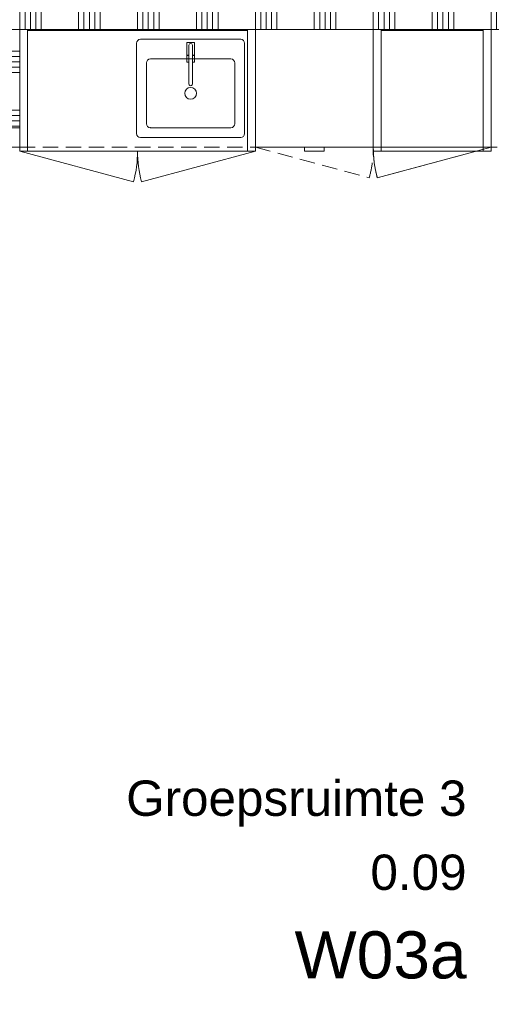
# Model space of a CAD drawing. Header units: millimetres. Extents: x -850 to 154668, y -80343 to 71019.
# Tile 83 of 147: x 3000 to 5401, y 29345 to 34360. Entities that reach past the tile are written whole.
import ezdxf
from ezdxf.enums import TextEntityAlignment as Align

# ---------------------------------------------------------------- set-up
doc = ezdxf.new("R2010")
doc.units = ezdxf.units.MM
doc.header["$MEASUREMENT"] = 0
doc.linetypes.add('B0702', pattern=[117.37, 78.119999, -39.250001])
for name, color, linetype in [('72 VI kastenwanden', 7, 'Continuous'), ('New_22 NC Binnenwanden', 7, 'Continuous'), ('New_22 NC Binnenwanden Doorsnede-arcering', 7, 'Continuous'), ('New_72 VI kastenwanden', 7, 'Continuous'), ('New_Z Ruimtefuncties', 7, 'Continuous'), ('New_Z Ruimtefuncties Zone omranding', 7, 'Continuous'), ('New_Z Ruimtefuncties Zone tekst', 7, 'Continuous')]:
    doc.layers.add(name, color=color, linetype=linetype)
doc.styles.add('GENERATED_STYLE_1', font='arial.ttf')
doc.styles.add('GENERATED_STYLE_2', font='arial.ttf')

# ---------------------------------------------------------------- blocks, each defined once
blk = doc.blocks.new('Kast basis 2D 22_3')
at = {"layer": 'New_72 VI kastenwanden', "color": 1, "linetype": 'Continuous', "lineweight": 0}
for p, q in [((0, 620), (1200, 620)), ((0, 0), (0, 620)), ((1200, 0), (1200, 620)), ((1125, 570), (615, 570)), ((890, 554), (850, 554)), ((850, 554), (850, 489)), ((890, 489), (890, 554)), ((595, 550), (595, 90)), ((861, 540), (861, 342.1)), ((861, 489), (861, 540)), ((879, 342.2), (879, 540)), ((879, 540), (879, 489)), ((1145, 90), (1145, 550)), ((1075, 470), (665, 470)), ((850, 489), (861, 489)), ((861, 488), (850.3, 488)), ((850.3, 488), (850.3, 453)), ((850.3, 453), (861, 453)), ((861, 453), (861, 488)), ((879, 489), (890, 489)), ((889.7, 488), (879, 488)), ((879, 488), (879, 453)), ((879, 453), (889.7, 453)), ((889.7, 453), (889.7, 488)), ((645, 450), (645, 140)), ((1095, 140), (1095, 450)), ((665, 120), (1075, 120)), ((615, 70), (1125, 70)), ((0, 0), (1200, 0)), ((0, 0), (579.6, -155.3)), ((1200, 0), (620.4, -155.3))]:
    blk.add_line(p, q, dxfattribs=at)
blk.add_circle((870, 295), 30, dxfattribs=at)
for centre, radius, start, end in [((615, 550), 20, 90, 180), ((1125, 550), 20, 0, 90), ((870, 540), 9, 0, 180), ((870, 540), 9, 0, 180), ((665, 450), 20, 90, 180), ((1075, 450), 20, 0, 90), ((870, 342.1), 9, 180.1472, 0.1472), ((665, 140), 20, 180, 270), ((1075, 140), 20, 270, 0), ((615, 90), 20, 180, 270), ((1125, 90), 20, 270, 0), ((0, 0), 600, 345, 0), ((1200, 0), 600, 180, 195)]:
    blk.add_arc(centre, radius, start, end, dxfattribs=at)
blk.add_point((665, 120), dxfattribs=at)
blk = doc.blocks.new('Kast basis 1D 22_9')
at = {"layer": 'New_72 VI kastenwanden', "color": 1, "linetype": 'Continuous', "lineweight": 0}
for p, q in [((0, 600), (600, 600)), ((0, 0), (0, 600)), ((600, 0), (600, 600)), ((0, 0), (600, 0)), ((0, 0), (579.6, -155.3))]:
    blk.add_line(p, q, dxfattribs=at)
blk.add_arc((0, 0), 600, 345, 0, dxfattribs=at)
blk = doc.blocks.new('Kast wand 1D 22_9')
at = {"layer": 'New_72 VI kastenwanden', "color": 1, "linetype": 'B0702', "lineweight": 0}
for p, q in [((500, 600), (0, 600)), ((0, 600), (0, 0)), ((500, 0), (500, 600)), ((0, 0), (500, 0))]:
    blk.add_line(p, q, dxfattribs=at)
blk = doc.blocks.new('Kast wand 2D 22')
at = {"layer": 'New_72 VI kastenwanden', "color": 1, "linetype": 'B0702', "lineweight": 0}
for p, q in [((1200, 600), (0, 600)), ((0, 600), (0, 0)), ((1200, 0), (1200, 600)), ((0, 0), (1200, 0))]:
    blk.add_line(p, q, dxfattribs=at)
blk = doc.blocks.new('#72 ladekast 4L')
at = {"layer": 'New_72 VI kastenwanden', "color": 9, "linetype": 'Continuous', "lineweight": 0}
for p, q in [((20, 620), (0, 620)), ((0, 620), (0, 40)), ((580, 620), (20, 620)), ((600, 620), (580, 620)), ((600, 40), (600, 620)), ((0, 40), (0, 20)), ((0, 20), (600, 20)), ((350, 20), (250, 20)), ((250, 20), (250, 0)), ((250, 0), (350, 0)), ((350, 0), (350, 20)), ((600, 20), (600, 40))]:
    blk.add_line(p, q, dxfattribs=at)
blk = doc.blocks.new('Kast wand 1D 22_13')
at = {"layer": 'New_72 VI kastenwanden', "color": 1, "linetype": 'B0702', "lineweight": 0}
for p, q in [((600, 600), (0, 600)), ((0, 600), (0, 0)), ((600, 0), (600, 600)), ((0, 0), (600, 0))]:
    blk.add_line(p, q, dxfattribs=at)
blk = doc.blocks.new('Kast wand 1D 22_14')
at = {"layer": 'New_72 VI kastenwanden', "color": 1, "linetype": 'B0702', "lineweight": 0}
for p, q in [((600, 600), (0, 600)), ((0, 600), (0, 0)), ((600, 0), (600, 600)), ((0, 0), (600, 0)), ((0, 0), (579.6, -155.3))]:
    blk.add_line(p, q, dxfattribs=at)
blk.add_arc((0, 0), 600, 345, 0, dxfattribs=at)
blk = doc.blocks.new('#72 kadervak')
at = {"layer": 'New_72 VI kastenwanden', "color": 7, "linetype": 'Continuous', "lineweight": 0}
for p, q in [((600, 620), (0, 620)), ((0, 620), (0, 0)), ((600, 620), (0, 620)), ((0, 620), (0, 0)), ((40, 620), (0, 620)), ((0, 620), (0, 0)), ((40, 0), (40, 620)), ((560, 620), (40, 620)), ((40, 620), (40, 615)), ((40, 615), (560, 615)), ((600, 620), (560, 620)), ((560, 620), (560, 0)), ((560, 615), (560, 620)), ((600, 0), (600, 620)), ((600, 0), (600, 620)), ((600, 0), (600, 620)), ((0, 0), (600, 0)), ((0, 0), (600, 0)), ((0, 0), (40, 0)), ((560, 0), (600, 0))]:
    blk.add_line(p, q, dxfattribs=at)
blk = doc.blocks.new('#72 pantryvak 600')
at = {"layer": '72 VI kastenwanden', "color": 1, "linetype": 'Continuous', "lineweight": 0}
for p, q in [((1200, 620), (0, 620)), ((0, 620), (0, 0)), ((40, 620), (0, 620)), ((0, 620), (0, 0)), ((1160, 620), (40, 620)), ((40, 620), (40, 0)), ((40, 0), (40, 620)), ((1160, 620), (40, 620)), ((40, 620), (40, 615)), ((40, 615), (1160, 615)), ((1160, 0), (1160, 620)), ((1160, 615), (1160, 620)), ((1160, 620), (1160, 0)), ((1200, 620), (1160, 620)), ((1200, 0), (1200, 620)), ((1200, 0), (1200, 620)), ((0, 0), (1200, 0)), ((0, 0), (40, 0)), ((40, 0), (1160, 0)), ((1160, 0), (1200, 0))]:
    blk.add_line(p, q, dxfattribs=at)
blk = doc.blocks.new('Kast wand 2D 22_2')
at = {"layer": 'New_72 VI kastenwanden', "color": 1, "linetype": 'B0702', "lineweight": 0}
for p, q in [((1200, 600), (0, 600)), ((0, 600), (0, 0)), ((1200, 0), (1200, 600)), ((0, 0), (1200, 0)), ((0, 0), (579.6, -155.3)), ((1200, 0), (620.4, -155.3))]:
    blk.add_line(p, q, dxfattribs=at)
for centre, start, end in [((0, 0), 345, 0), ((1200, 0), 180, 195)]:
    blk.add_arc(centre, 600, start, end, dxfattribs=at)
blk = doc.blocks.new('*X2627')
at = {"layer": 'New_22 NC Binnenwanden Doorsnede-arcering', "color": 254, "linetype": 'Continuous', "lineweight": 0, "true_color": 0xe9ebeb}
for p, q in [((3000, 34200), (2900, 34200)), ((3000, 34172.5), (2900, 34172.5)), ((3000, 34145.1), (2900, 34145.1)), ((3000, 34117.7), (2900, 34117.7)), ((3000, 34090.2), (2900, 34090.2)), ((3000, 33900), (2900, 33900)), ((3000, 33872.5), (2900, 33872.5)), ((3000, 33845.1), (2900, 33845.1)), ((3000, 33817.7), (2900, 33817.7))]:
    blk.add_line(p, q, dxfattribs=at)
blk = doc.blocks.new('Wall_530_1', base_point=(2950, 34309.7))
at = {"layer": 'New_22 NC Binnenwanden', "color": 8, "linetype": 'Continuous', "lineweight": 0, "true_color": 0x778488, "flags": 128}
for points in [[(2900, 34309.7), (2900, 33809.7)], [(2900, 34309.7), (3000, 34309.7)], [(3000, 33809.7), (3000, 34309.7)], [(2900, 33809.7), (3000, 33809.7)]]:
    blk.add_lwpolyline(points, dxfattribs=at)
at = {"layer": 'New_22 NC Binnenwanden', "color": 8, "lineweight": 0, "true_color": 0x778488}
blk.add_blockref('*X2627', (0, 0), dxfattribs=at)
blk = doc.blocks.new('*X2629')
at = {"layer": 'New_22 NC Binnenwanden Doorsnede-arcering', "color": 254, "linetype": 'Continuous', "lineweight": 0, "true_color": 0xe9ebeb}
for p, q in [((2999.9, 34410), (2999.9, 34310)), ((3027.3, 34410), (3027.3, 34310)), ((3054.8, 34410), (3054.8, 34310)), ((3082.2, 34410), (3082.2, 34310)), ((3109.6, 34410), (3109.6, 34310)), ((3299.9, 34410), (3299.9, 34310)), ((3327.3, 34410), (3327.3, 34310)), ((3354.8, 34410), (3354.8, 34310)), ((3382.2, 34410), (3382.2, 34310)), ((3409.6, 34410), (3409.6, 34310)), ((3599.9, 34410), (3599.9, 34310)), ((3627.3, 34410), (3627.3, 34310)), ((3654.8, 34410), (3654.8, 34310)), ((3682.2, 34410), (3682.2, 34310)), ((3709.6, 34410), (3709.6, 34310)), ((3899.9, 34410), (3899.9, 34310)), ((3927.3, 34410), (3927.3, 34310)), ((3954.8, 34410), (3954.8, 34310)), ((3982.2, 34410), (3982.2, 34310)), ((4009.6, 34410), (4009.6, 34310)), ((4199.9, 34410), (4199.9, 34310)), ((4227.3, 34410), (4227.3, 34310)), ((4254.8, 34410), (4254.8, 34310)), ((4282.2, 34410), (4282.2, 34310)), ((4309.6, 34410), (4309.6, 34310)), ((4499.9, 34410), (4499.9, 34310)), ((4527.3, 34410), (4527.3, 34310)), ((4554.8, 34410), (4554.8, 34310)), ((4582.2, 34410), (4582.2, 34310)), ((4609.6, 34410), (4609.6, 34310)), ((4799.9, 34410), (4799.9, 34310)), ((4827.3, 34410), (4827.3, 34310)), ((4854.8, 34410), (4854.8, 34310)), ((4882.2, 34410), (4882.2, 34310)), ((4909.6, 34410), (4909.6, 34310)), ((5099.9, 34410), (5099.9, 34310)), ((5127.3, 34410), (5127.3, 34310)), ((5154.8, 34410), (5154.8, 34310)), ((5182.2, 34410), (5182.2, 34310)), ((5209.6, 34410), (5209.6, 34310)), ((5399.9, 34410), (5399.9, 34310)), ((5427.3, 34410), (5427.3, 34310)), ((5454.8, 34410), (5454.8, 34310)), ((5482.2, 34410), (5482.2, 34310)), ((5509.6, 34410), (5509.6, 34310)), ((5699.9, 34410), (5699.9, 34310)), ((5727.3, 34410), (5727.3, 34310)), ((5754.8, 34410), (5754.8, 34310)), ((5782.2, 34410), (5782.2, 34310)), ((5809.6, 34410), (5809.6, 34310))]:
    blk.add_line(p, q, dxfattribs=at)
blk = doc.blocks.new('Wall_531_1', base_point=(5900, 34410))
at = {"layer": 'New_22 NC Binnenwanden', "color": 8, "linetype": 'Continuous', "lineweight": 0, "true_color": 0x778488, "flags": 128}
for points in [[(5900, 34410), (2900, 34410)], [(2900, 34310), (2900, 34410)], [(5900, 34310), (5900, 34410)], [(2900, 34310), (5900, 34310)]]:
    blk.add_lwpolyline(points, dxfattribs=at)
at = {"layer": 'New_22 NC Binnenwanden', "color": 8, "lineweight": 0, "true_color": 0x778488}
blk.add_blockref('*X2629', (0, 0), dxfattribs=at)
blk = doc.blocks.new('Groepsruimte 3_0.09_66_1', base_point=(4425.7, 29960))
at = {"layer": 'New_Z Ruimtefuncties Zone tekst', "color": 2, "lineweight": 0}
for tag, height, style, p in [('DUMMY_938', 180, 'GENERATED_STYLE_1', (5274.9, 30525.7)), ('ROOM_NAME', 180, 'GENERATED_STYLE_1', (5274.9, 30484.6)), ('DUMMY_939', 180, 'GENERATED_STYLE_1', (5274.9, 30148.6)), ('ROOM_NUMBER', 180, 'GENERATED_STYLE_1', (5274.9, 30107.4)), ('stWallCovering', 240, 'GENERATED_STYLE_2', (5274.9, 29716.6))]:
    blk.add_attdef(tag, text='', height=height, dxfattribs=dict(at, style=style)).set_placement(p, align=Align.TOP_RIGHT)
at = {"layer": 'New_Z Ruimtefuncties Zone tekst', "color": 2, "lineweight": 0, "style": 'GENERATED_STYLE_2'}
blk.add_attdef('DUMMY_940', text='', height=240, dxfattribs=at).set_placement((3576.5, 29771.4), align=Align.TOP_LEFT)

msp = doc.modelspace()

# ---------------------------------------------------------------- linework, layer by layer
at = {"layer": 'New_Z Ruimtefuncties Zone omranding', "color": 231, "linetype": 'Continuous', "lineweight": 0, "true_color": 0xf9acba, "flags": 128}
msp.add_lwpolyline([(0, 33710), (0, 31135), (0, 26310), (275, 26310), (8575, 26310), (8847.9, 26310), (8847.9, 31110), (8547.2, 31110), (8547.2, 31410), (5900, 31410), (5900, 34310), (3000, 34310), (3000, 33709.9), (2700, 33710)], close=True, dxfattribs=at)

# ---------------------------------------------------------------- block references
at = {"layer": '72 VI kastenwanden', "color": 1, "linetype": 'Continuous', "lineweight": 0, "xscale": -1, "zscale": 1000}
msp.add_blockref('#72 pantryvak 600', (4200.1, 33690), dxfattribs=at)
at = {"layer": 'New_22 NC Binnenwanden', "color": 8, "lineweight": 0, "true_color": 0x778488}
for name, p in [('Wall_531_1', (5900, 34410)), ('Wall_530_1', (2950, 34309.7))]:
    msp.add_blockref(name, p, dxfattribs=at)
at = {"layer": 'New_72 VI kastenwanden', "color": 1, "linetype": 'Continuous', "lineweight": 0, "zscale": 1000}
for name, p in [('Kast basis 2D 22_3', (3000.1, 33690)), ('Kast wand 2D 22', (3000.1, 33710)), ('Kast wand 1D 22_14', (4200.1, 33710)), ('Kast wand 2D 22_2', (4200.1, 33710)), ('#72 kadervak', (4800.1, 33690))]:
    msp.add_blockref(name, p, dxfattribs=at)
at = {"layer": 'New_72 VI kastenwanden', "color": 253, "linetype": 'Continuous', "lineweight": 0, "true_color": 0x99a3a6, "zscale": 1000}
msp.add_blockref('#72 ladekast 4L', (4200.1, 33690), dxfattribs=at)
at = {"layer": 'New_72 VI kastenwanden', "color": 1, "linetype": 'Continuous', "lineweight": 0, "xscale": -1, "zscale": 1000}
for name, p in [('Kast basis 1D 22_9', (5400.1, 33710)), ('Kast wand 1D 22_13', (5400.1, 33710)), ('Kast wand 1D 22_9', (5900.1, 33710))]:
    msp.add_blockref(name, p, dxfattribs=at)
at = {"layer": 'New_Z Ruimtefuncties', "color": 2, "linetype": 'Continuous', "lineweight": 0}
msp.add_blockref('Groepsruimte 3_0.09_66_1', (4425.7, 29960), dxfattribs=at).add_auto_attribs({'ROOM_NAME': 'Groepsruimte 3', 'ROOM_NUMBER': '0.09', 'stWallCovering': 'W03a'})

doc.saveas('drawing.dxf')
